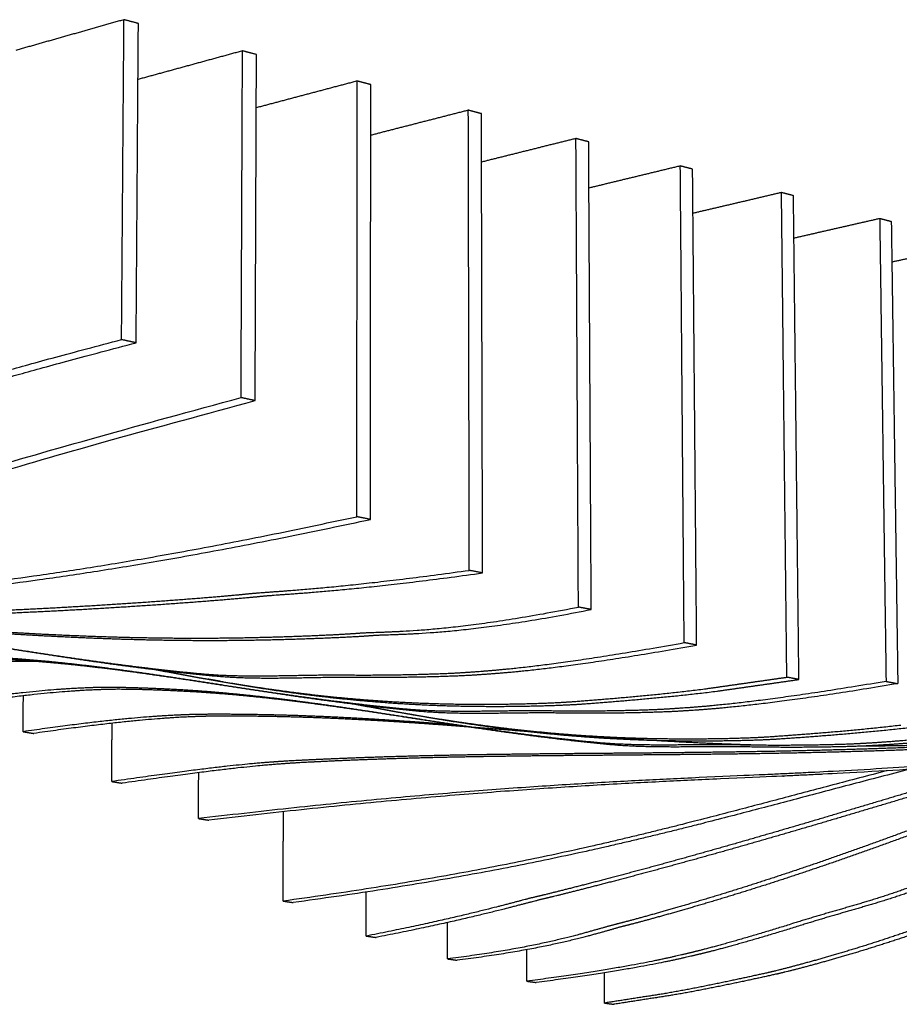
# Model space of a CAD drawing. Header units: centimetres. Extents: x 1837 to 3933, y 103 to 1041.
# Tile 24 of 34: x 3742 to 3771, y 231 to 263. Entities that reach past the tile are written whole.
import ezdxf

# ---------------------------------------------------------------- set-up
doc = ezdxf.new("R2010")
doc.units = ezdxf.units.CM
doc.layers.add('240x240$Visible$Curves$3D', color=7, linetype='Continuous', true_color=0x000000)

msp = doc.modelspace()

# ---------------------------------------------------------------- linework, layer by layer
at = {"layer": '240x240$Visible$Curves$3D'}
for points, weights, degree in [([(3745.643, 262.97), (3744.448, 262.631), (3743.265, 262.295), (3742.095, 261.963)], [418.86098754, 421.141696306, 423.422405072, 425.703113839], 3), ([(3745.564, 252.48), (3745.59, 255.998), (3745.617, 259.494), (3745.643, 262.97)], [415.113423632, 416.362611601, 417.611799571, 418.86098754], 3), ([(3746.116, 262.845), (3745.88, 262.908), (3745.643, 262.97)], [419.694497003, 419.277742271, 418.86098754], 2), ([(3746.042, 252.376), (3746.066, 255.886), (3746.091, 259.376), (3746.116, 262.845)], [415.946933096, 417.196121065, 418.445309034, 419.694497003], 3), ([(3749.528, 261.948), (3748.375, 261.632), (3747.233, 261.319), (3746.103, 261.009)], [425.806899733, 428.00498638, 430.203073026, 432.401159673], 3), ([(3749.481, 250.579), (3749.497, 254.394), (3749.513, 258.183), (3749.528, 261.948)], [421.684579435, 423.058686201, 424.432792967, 425.806899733], 3), ([(3749.986, 261.828), (3749.757, 261.888), (3749.528, 261.948)], [426.640409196, 426.223654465, 425.806899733], 2), ([(3749.943, 250.48), (3749.958, 254.287), (3749.972, 258.07), (3749.986, 261.828)], [422.518088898, 423.892195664, 425.26630243, 426.640409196], 3), ([(3753.289, 260.959), (3752.175, 260.664), (3751.072, 260.371), (3749.98, 260.081)], [432.752811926, 434.873961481, 436.995111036, 439.116260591], 3), ([(3753.276, 246.675), (3753.28, 251.475), (3753.285, 256.237), (3753.289, 260.959)], [427.506222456, 429.255085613, 431.003948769, 432.752811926], 3), ([(3753.732, 260.843), (3753.511, 260.901), (3753.289, 260.959)], [433.586321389, 433.169566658, 432.752811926], 2), ([(3753.724, 246.585), (3753.727, 251.376), (3753.73, 256.129), (3753.732, 260.843)], [428.339731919, 430.088595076, 431.837458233, 433.586321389], 3), ([(3756.931, 260.002), (3755.854, 259.725), (3754.788, 259.451), (3753.731, 259.179)], [439.69872412, 441.748154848, 443.797585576, 445.847016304], 3), ([(3757.36, 259.889), (3757.146, 259.945), (3756.931, 260.002)], [440.532233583, 440.115478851, 439.69872412], 2), ([(3756.964, 244.916), (3756.953, 249.988), (3756.942, 255.016), (3756.931, 260.002)], [434.077378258, 435.951160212, 437.824942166, 439.69872412], 3), ([(3757.399, 244.831), (3757.386, 249.893), (3757.373, 254.913), (3757.36, 259.889)], [434.910887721, 436.784669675, 438.658451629, 440.532233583], 3), ([(3760.459, 259.074), (3759.419, 258.815), (3758.387, 258.557), (3757.364, 258.302)], [446.644636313, 448.627061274, 450.609486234, 452.591911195], 3), ([(3760.876, 258.965), (3760.668, 259.019), (3760.459, 259.074)], [447.478145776, 447.061391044, 446.644636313], 2), ([(3760.54, 243.712), (3760.513, 248.878), (3760.486, 253.998), (3760.459, 259.074)], [440.835912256, 442.772153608, 444.708394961, 446.644636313], 3), ([(3760.961, 243.631), (3760.932, 248.787), (3760.904, 253.898), (3760.876, 258.965)], [441.669421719, 443.605663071, 445.541904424, 447.478145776], 3), ([(3763.88, 258.175), (3762.873, 257.931), (3761.874, 257.689), (3760.884, 257.45)], [453.590548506, 455.51023414, 457.429919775, 459.349605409], 3), ([(3764.283, 258.069), (3764.082, 258.122), (3763.88, 258.175)], [454.424057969, 454.007303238, 453.590548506], 2), ([(3764.007, 242.545), (3763.964, 247.801), (3763.922, 253.011), (3763.88, 258.175)], [447.594446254, 449.593147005, 451.591847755, 453.590548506], 3), ([(3764.416, 242.466), (3764.371, 247.713), (3764.327, 252.914), (3764.283, 258.069)], [448.427955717, 450.426656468, 452.425357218, 454.424057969], 3), ([(3767.197, 257.303), (3766.222, 257.073), (3765.255, 256.846), (3764.296, 256.621)], [460.536460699, 462.397200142, 464.257939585, 466.118679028], 3), ([(3767.589, 257.2), (3767.393, 257.251), (3767.197, 257.303)], [461.369970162, 460.953215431, 460.536460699], 2), ([(3767.372, 241.412), (3767.313, 246.757), (3767.255, 252.053), (3767.197, 257.303)], [454.352980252, 456.414140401, 458.47530055, 460.536460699], 3), ([(3767.768, 241.337), (3767.708, 246.672), (3767.648, 251.96), (3767.589, 257.2)], [455.186489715, 457.247649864, 459.308810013, 461.369970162], 3), ([(3767.604, 255.814), (3768.534, 256.026), (3769.472, 256.241), (3770.416, 256.456)], [472.898471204, 471.0931051, 469.287738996, 467.482372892], 3), ([(3770.416, 256.456), (3770.606, 256.406), (3770.796, 256.357)], [467.482372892, 467.899127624, 468.315882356], 2), ([(3770.416, 256.456), (3770.485, 251.439), (3770.554, 246.379), (3770.624, 241.275)], [467.482372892, 465.483672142, 463.484971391, 461.48627064], 3), ([(3770.796, 256.357), (3770.866, 251.348), (3770.937, 246.296), (3771.009, 241.201)], [468.315882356, 466.317181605, 464.318480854, 462.319780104], 3), ([(3770.815, 255.029), (3771.717, 255.229), (3772.625, 255.431), (3773.541, 255.635)], [479.68776092, 477.934602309, 476.181443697, 474.428285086], 3), ([(3738.421, 250.43), (3739.203, 250.696), (3740.787, 251.234), (3745.564, 252.48)], [428.858376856, 427.325514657, 424.253918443, 415.113423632], 3), ([(3746.042, 252.376), (3745.803, 252.428), (3745.564, 252.48)], [415.946933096, 415.530178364, 415.113423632], 2), ([(3738.897, 250.333), (3739.679, 250.598), (3741.264, 251.135), (3746.042, 252.376)], [429.69188632, 428.15902412, 425.087427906, 415.946933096], 3), ([(3712.326, 239.65), (3726.347, 242.379), (3727.824, 244.78), (3749.481, 250.579)], [503.909139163, 468.73645522, 466.263016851, 421.684579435], 3), ([(3749.943, 250.48), (3749.712, 250.53), (3749.481, 250.579)], [422.518088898, 422.101334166, 421.684579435], 2), ([(3712.774, 239.585), (3726.804, 242.304), (3728.281, 244.701), (3749.943, 250.48)], [504.742648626, 469.569964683, 467.096526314, 422.518088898], 3), ([(3726.205, 243.122), (3735.972, 244.197), (3739.782, 243.77), (3753.276, 246.675)], [485.911156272, 462.996150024, 454.285430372, 427.506222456], 3), ([(3753.724, 246.585), (3753.5, 246.63), (3753.276, 246.675)], [428.339731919, 427.922977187, 427.506222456], 2), ([(3725.65, 242.937), (3736.166, 244.151), (3739.784, 243.595), (3753.724, 246.585)], [489.206946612, 464.417865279, 456.057188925, 428.339731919], 3), ([(3749.678, 244.145), (3750.612, 244.241), (3752.417, 244.283), (3756.964, 244.916)], [448.392010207, 446.504386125, 442.843020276, 434.077378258], 3), ([(3750.112, 244.064), (3751.046, 244.159), (3752.852, 244.2), (3757.399, 244.831)], [449.225519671, 447.337895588, 443.676529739, 434.910887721], 3), ([(3757.399, 244.831), (3757.182, 244.873), (3756.964, 244.916)], [434.910887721, 434.49413299, 434.077378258], 2), ([(3753.325, 242.857), (3754.26, 242.929), (3756.035, 242.823), (3760.54, 243.712)], [454.943798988, 453.049827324, 449.404158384, 440.835912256], 3), ([(3753.746, 242.78), (3754.681, 242.85), (3756.457, 242.744), (3760.961, 243.631)], [455.777308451, 453.883336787, 450.237667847, 441.669421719], 3), ([(3760.961, 243.631), (3760.75, 243.671), (3760.54, 243.712)], [441.669421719, 441.252666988, 440.835912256], 2), ([(3756.878, 241.574), (3757.815, 241.641), (3759.556, 241.747), (3764.007, 242.545)], [461.462308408, 459.567571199, 456.08158906, 447.594446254], 3), ([(3757.287, 241.5), (3758.224, 241.566), (3759.965, 241.672), (3764.416, 242.466)], [462.295817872, 460.401080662, 456.915098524, 448.427955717], 3), ([(3764.416, 242.466), (3764.212, 242.506), (3764.007, 242.545)], [448.427955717, 448.011200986, 447.594446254], 2), ([(3752.9, 241.487), (3754.502, 241.471), (3756.155, 241.522), (3756.878, 241.574)], [469.761856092, 466.363725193, 462.93428421, 461.462308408], 3), ([(3753.309, 241.415), (3754.911, 241.398), (3756.564, 241.448), (3757.287, 241.5)], [470.595365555, 467.197234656, 463.767793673, 462.295817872], 3), ([(3748.804, 241.276), (3748.606, 241.31), (3748.407, 241.345)], [495.08668614, 494.669931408, 494.253176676], 2), ([(3770.624, 241.275), (3766.185, 240.524), (3764.446, 240.429), (3763.51, 240.369)], [461.48627064, 469.973413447, 473.459395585, 475.354132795], 3), ([(3771.009, 241.201), (3766.57, 240.452), (3764.832, 240.359), (3763.896, 240.299)], [462.319780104, 470.80692291, 474.292905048, 476.187642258], 3), ([(3764.677, 241.028), (3765.569, 241.155), (3766.467, 241.283), (3767.372, 241.412)], [459.485816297, 457.774870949, 456.0639256, 454.352980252], 3), ([(3765.074, 240.954), (3765.965, 241.081), (3766.863, 241.208), (3767.768, 241.337)], [460.319325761, 458.608380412, 456.897435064, 455.186489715], 3), ([(3767.768, 241.337), (3767.57, 241.375), (3767.372, 241.412)], [455.186489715, 454.769734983, 454.352980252], 2), ([(3770.624, 241.275), (3770.817, 241.238), (3771.009, 241.201)], [461.48627064, 461.903025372, 462.319780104], 2), ([(3744.715, 241.072), (3743.974, 241.048), (3742.626, 241.005), (3739.352, 240.507)], [547.808021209, 549.714001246, 553.220286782, 561.724975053], 3), ([(3745.078, 241.01), (3744.338, 240.986), (3742.989, 240.944), (3739.714, 240.447)], [548.641530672, 550.547510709, 554.053796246, 562.558484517], 3), ([(3760.342, 240.612), (3761.279, 240.684), (3762.994, 240.816), (3764.677, 241.028)], [468.070987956, 466.181444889, 462.76283053, 459.485816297], 3), ([(3760.739, 240.54), (3761.676, 240.612), (3763.391, 240.743), (3765.074, 240.954)], [468.904497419, 467.014954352, 463.596339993, 460.319325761], 3), ([(3742.334, 239.625), (3742.338, 240.018), (3742.342, 240.411), (3742.346, 240.803)], [568.483509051, 568.671908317, 568.860307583, 569.04870685], 3), ([(3747.774, 240.184), (3747.033, 240.157), (3745.653, 240.107), (3742.334, 239.625)], [554.401469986, 556.302333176, 559.879323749, 568.483509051], 3), ([(3755.218, 240.159), (3755.031, 240.191), (3754.843, 240.224)], [508.978510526, 508.561755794, 508.145001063], 2), ([(3763.51, 240.369), (3762.788, 240.322), (3761.135, 240.281), (3759.533, 240.306)], [475.354132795, 476.826108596, 480.255549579, 483.653680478], 3), ([(3763.896, 240.299), (3763.174, 240.253), (3761.521, 240.212), (3759.919, 240.237)], [476.187642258, 477.659618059, 481.089059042, 484.487189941], 3), ([(3748.129, 240.124), (3747.388, 240.097), (3746.007, 240.048), (3742.688, 239.568)], [555.234979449, 557.135842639, 560.712833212, 569.317018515], 3), ([(3745.24, 237.992), (3745.245, 238.629), (3745.25, 239.266), (3745.255, 239.902)], [574.867286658, 575.176199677, 575.485112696, 575.794025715], 3), ([(3785.832, 240.133), (3768.654, 237.325), (3767.132, 238.932), (3748.422, 236.725)], [497.798853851, 532.802735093, 536.935042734, 582.271951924], 3), ([(3776.855, 240.079), (3772.434, 239.37), (3770.7, 239.287), (3769.766, 239.233)], [475.378095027, 483.865237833, 487.351219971, 489.245957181], 3), ([(3777.217, 240.009), (3772.797, 239.303), (3771.064, 239.22), (3770.13, 239.166)], [476.21160449, 484.698747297, 488.184729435, 490.079466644], 3), ([(3742.334, 239.625), (3742.511, 239.597), (3742.688, 239.568)], [568.483509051, 568.900263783, 569.317018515], 2), ([(3782.639, 239.748), (3768.09, 237.549), (3765.684, 238.86), (3748.085, 236.777)], [502.475286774, 532.548754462, 538.596236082, 581.438442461], 3), ([(3771.109, 239.834), (3769.43, 239.636), (3767.719, 239.517), (3766.783, 239.451)], [473.377640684, 476.654654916, 480.073269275, 481.962812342], 3), ([(3771.482, 239.764), (3769.804, 239.568), (3768.093, 239.449), (3767.158, 239.384)], [474.211150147, 477.488164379, 480.906778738, 482.796321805], 3), ([(3769.766, 239.233), (3769.046, 239.191), (3767.396, 239.159), (3765.795, 239.19)], [489.245957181, 490.717932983, 494.147373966, 497.545504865], 3), ([(3773.022, 239.224), (3772.409, 239.191), (3771.082, 239.155), (3769.697, 239.147)], [497.45278161, 498.709868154, 501.465246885, 504.386112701], 3), ([(3770.13, 239.166), (3769.41, 239.125), (3767.76, 239.093), (3766.16, 239.125)], [490.079466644, 491.551442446, 494.980883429, 498.379014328], 3), ([(3750.69, 238.642), (3750.063, 238.599), (3748.817, 238.514), (3745.24, 237.992)], [560.856683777, 562.449749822, 565.641984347, 574.867286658], 3), ([(3751.036, 238.585), (3750.409, 238.543), (3749.162, 238.458), (3745.586, 237.937)], [561.69019324, 563.283259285, 566.47549381, 575.700796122], 3), ([(3748.085, 236.777), (3748.087, 237.279), (3748.09, 237.781), (3748.093, 238.282)], [581.438442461, 581.684291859, 581.930141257, 582.175990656], 3), ([(3770.656, 238.345), (3763.794, 236.566), (3759.802, 235.293), (3750.861, 234.072)], [540.513847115, 555.717928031, 564.854474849, 587.260085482], 3), ([(3771.391, 238.391), (3764.276, 236.561), (3760.309, 235.265), (3751.191, 234.024)], [540.472823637, 556.208579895, 565.261698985, 588.093594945], 3), ([(3745.24, 237.992), (3745.413, 237.965), (3745.586, 237.937)], [574.867286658, 575.28404139, 575.700796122], 2), ([(3750.861, 234.072), (3750.864, 235.05), (3750.867, 236.027), (3750.87, 237.002)], [587.260085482, 587.743021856, 588.22595823, 588.708894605], 3), ([(3748.085, 236.777), (3748.254, 236.751), (3748.422, 236.725)], [581.438442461, 581.855197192, 582.271951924], 2), ([(3753.584, 232.926), (3753.584, 233.407), (3753.584, 233.888), (3753.585, 234.369)], [593.831241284, 594.071194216, 594.311147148, 594.55110008], 3), ([(3750.861, 234.072), (3751.026, 234.048), (3751.191, 234.024)], [587.260085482, 587.676840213, 588.093594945], 2), ([(3759.134, 234.207), (3758.387, 234.032), (3756.974, 233.592), (3753.584, 232.926)], [579.99377659, 581.816476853, 585.245594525, 593.831241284], 3), ([(3759.456, 234.158), (3758.71, 233.984), (3757.296, 233.545), (3753.907, 232.88)], [580.827286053, 582.649986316, 586.079103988, 594.664750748], 3), ([(3756.246, 232.177), (3756.246, 232.574), (3756.245, 232.971), (3756.245, 233.368)], [600.589775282, 600.789911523, 600.990047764, 601.190184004], 3), ([(3761.735, 233.302), (3760.99, 233.119), (3759.604, 232.592), (3756.246, 232.177)], [586.845759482, 588.661034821, 591.975402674, 600.589775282], 3), ([(3762.05, 233.255), (3761.305, 233.072), (3759.919, 232.547), (3756.562, 232.133)], [587.679268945, 589.494544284, 592.808912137, 601.423284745], 3), ([(3767.555, 233.332), (3766.207, 232.905), (3764.851, 232.529), (3764.269, 232.39)], [585.89738907, 589.054714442, 592.292306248, 593.704401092], 3), ([(3767.862, 233.285), (3766.515, 232.859), (3765.159, 232.484), (3764.577, 232.346)], [586.730898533, 589.888223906, 593.125815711, 594.537910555], 3), ([(3753.584, 232.926), (3753.745, 232.903), (3753.907, 232.88)], [593.831241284, 594.247996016, 594.664750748], 2), ([(3758.85, 231.445), (3758.848, 231.79), (3758.847, 232.134), (3758.846, 232.478)], [607.34830928, 607.52377371, 607.699238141, 607.874702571], 3), ([(3756.246, 232.177), (3756.404, 232.155), (3756.562, 232.133)], [600.589775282, 601.006530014, 601.423284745], 2), ([(3764.269, 232.39), (3763.524, 232.213), (3762.167, 231.877), (3758.85, 231.445)], [593.704401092, 595.522059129, 598.852029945, 607.34830928], 3), ([(3764.577, 232.346), (3763.832, 232.169), (3762.475, 231.833), (3759.158, 231.402)], [594.537910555, 596.355568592, 599.685539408, 608.181818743], 3), ([(3761.396, 230.729), (3761.394, 231.06), (3761.392, 231.39), (3761.39, 231.721)], [614.106843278, 614.277017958, 614.447192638, 614.617367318], 3), ([(3766.734, 231.721), (3765.99, 231.556), (3764.656, 231.26), (3763.378, 231.038)], [600.697107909, 602.517277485, 605.810379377, 609.029747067], 3), ([(3767.035, 231.678), (3766.291, 231.513), (3764.957, 231.217), (3763.679, 230.996)], [601.530617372, 603.350786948, 606.64388884, 609.86325653], 3), ([(3758.85, 231.445), (3759.004, 231.423), (3759.158, 231.402)], [607.34830928, 607.765064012, 608.181818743], 2), ([(3763.378, 231.038), (3762.713, 230.935), (3762.053, 230.831), (3761.396, 230.729)], [609.029747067, 610.72211247, 612.414477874, 614.106843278], 3), ([(3763.679, 230.996), (3763.015, 230.893), (3762.354, 230.79), (3761.697, 230.688)], [609.86325653, 611.555621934, 613.247987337, 614.940352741], 3), ([(3761.396, 230.729), (3761.547, 230.708), (3761.697, 230.688)], [614.106843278, 614.52359801, 614.940352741], 2)]:
    msp.add_rational_spline(points, weights, degree=degree, dxfattribs=at)
for points, weights, knots in [([(3725.477, 242.784), (3726.083, 242.843), (3727.384, 242.939), (3728.688, 243.015), (3730.038, 243.095), (3731.405, 243.154), (3732.79, 243.205), (3734.206, 243.257), (3735.64, 243.299), (3737.096, 243.344), (3738.572, 243.391), (3740.07, 243.441), (3741.591, 243.506), (3743.121, 243.572), (3744.675, 243.654), (3746.253, 243.76), (3747.821, 243.864), (3749.428, 243.994), (3750.112, 244.064)], [506.122895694, 504.565255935, 501.236489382, 497.934991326, 494.562089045, 491.183530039, 487.803066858, 484.395210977, 480.984873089, 477.57527731, 474.16658438, 470.758513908, 467.354003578, 463.977740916, 460.604558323, 457.237528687, 453.940512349, 450.619572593, 449.225519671], [-146.230755, -146.230755, -146.230755, -146.230755, -139.40148, -139.40148, -139.40148, -132.44724, -132.44724, -132.44724, -125.437103, -125.437103, -125.437103, -118.428831, -118.428831, -118.428831, -111.478622, -111.478622, -111.478622, -104.653033, -104.653033, -104.653033, -104.653033]), ([(3725.528, 242.897), (3726.212, 242.954), (3727.235, 243.026), (3728.26, 243.087), (3729.61, 243.167), (3730.976, 243.227), (3732.36, 243.278), (3733.775, 243.331), (3735.21, 243.373), (3736.665, 243.42), (3738.14, 243.467), (3739.637, 243.517), (3741.158, 243.584), (3742.688, 243.65), (3744.241, 243.733), (3745.819, 243.839), (3747.387, 243.944), (3748.994, 244.074), (3749.678, 244.145)], [504.059456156, 502.304100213, 499.694381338, 497.101481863, 493.728579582, 490.350020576, 486.969557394, 483.561701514, 480.151363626, 476.741767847, 473.333074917, 469.925004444, 466.520494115, 463.144231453, 459.77104886, 456.404019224, 453.107002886, 449.78606313, 448.392010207], [-144.764992, -144.764992, -144.764992, -144.764992, -139.40148, -139.40148, -139.40148, -132.44724, -132.44724, -132.44724, -125.437103, -125.437103, -125.437103, -118.428831, -118.428831, -118.428831, -111.478622, -111.478622, -111.478622, -104.653033, -104.653033, -104.653033, -104.653033]), ([(3732.342, 243.179), (3732.919, 243.205), (3734.259, 243.185), (3735.589, 243.102), (3736.963, 243.015), (3738.343, 242.86), (3739.74, 242.666), (3741.165, 242.469), (3742.605, 242.233), (3744.069, 242.016), (3745.547, 241.798), (3747.055, 241.599), (3748.589, 241.457), (3750.134, 241.314), (3751.703, 241.431), (3753.309, 241.415)], [520.857881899, 519.367474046, 515.901350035, 512.476070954, 508.983680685, 505.494359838, 501.991295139, 498.468674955, 494.943626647, 491.42027112, 487.913150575, 484.398271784, 480.897716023, 477.422702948, 474.051008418, 470.595365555], [-233.610324, -233.610324, -233.610324, -233.610324, -226.583115, -226.583115, -226.583115, -219.462558, -219.462558, -219.462558, -212.294814, -212.294814, -212.294814, -205.154003, -205.154003, -205.154003, -198.080564, -198.080564, -198.080564, -198.080564]), ([(3733.741, 243.238), (3734.197, 243.224), (3734.692, 243.202), (3735.185, 243.171), (3736.559, 243.085), (3737.937, 242.93), (3739.334, 242.737), (3740.759, 242.539), (3742.198, 242.303), (3743.662, 242.087), (3745.14, 241.869), (3746.647, 241.67), (3748.18, 241.528), (3749.725, 241.385), (3751.294, 241.504), (3752.9, 241.487)], [515.352081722, 514.177688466, 512.907340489, 511.64256149, 508.150171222, 504.660850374, 501.157785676, 497.635165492, 494.110117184, 490.586761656, 487.079641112, 483.564762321, 480.06420656, 476.589193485, 473.217498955, 469.761856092], [-229.177901, -229.177901, -229.177901, -229.177901, -226.583115, -226.583115, -226.583115, -219.462558, -219.462558, -219.462558, -212.294814, -212.294814, -212.294814, -205.154003, -205.154003, -205.154003, -198.080564, -198.080564, -198.080564, -198.080564]), ([(3735.061, 243.281), (3735.479, 243.26), (3735.898, 243.237), (3736.318, 243.211), (3737.738, 243.126), (3739.176, 243.018), (3740.635, 242.92), (3742.115, 242.821), (3743.614, 242.733), (3745.143, 242.679), (3746.681, 242.624), (3748.245, 242.605), (3749.837, 242.63), (3751.419, 242.656), (3753.045, 242.726), (3753.746, 242.78)], [498.127036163, 497.090997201, 496.054414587, 495.017162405, 491.546125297, 488.072089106, 484.599796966, 481.130470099, 477.670110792, 474.207755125, 470.774039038, 467.348022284, 463.929410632, 460.581196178, 457.20838309, 455.777308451], [-222.408054, -222.408054, -222.408054, -222.408054, -220.291514, -220.291514, -220.291514, -213.205825, -213.205825, -213.205825, -206.131225, -206.131225, -206.131225, -199.111027, -199.111027, -199.111027, -192.21058, -192.21058, -192.21058, -192.21058]), ([(3735.638, 243.299), (3735.725, 243.294), (3735.813, 243.289), (3735.901, 243.284), (3737.32, 243.198), (3738.757, 243.091), (3740.216, 242.993), (3741.695, 242.894), (3743.194, 242.807), (3744.722, 242.753), (3746.26, 242.699), (3747.824, 242.68), (3749.416, 242.706), (3750.998, 242.733), (3752.623, 242.804), (3753.325, 242.857)], [494.831107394, 494.615317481, 494.399499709, 494.183652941, 490.712615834, 487.238579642, 483.766287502, 480.296960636, 476.836601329, 473.374245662, 469.940529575, 466.514512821, 463.095901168, 459.747686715, 456.374873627, 454.943798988], [-220.731955, -220.731955, -220.731955, -220.731955, -220.291514, -220.291514, -220.291514, -213.205825, -213.205825, -213.205825, -206.131225, -206.131225, -206.131225, -199.111027, -199.111027, -199.111027, -192.21058, -192.21058, -192.21058, -192.21058]), ([(3797.385, 242.875), (3795.683, 242.568), (3794.068, 242.221), (3792.42, 241.771), (3790.797, 241.327), (3789.179, 240.793), (3787.618, 240.199), (3786.05, 239.602), (3784.521, 238.936), (3783.013, 238.236), (3781.507, 237.538), (3780.027, 236.807), (3778.556, 236.11), (3777.114, 235.425), (3775.669, 234.767), (3774.24, 234.179), (3772.838, 233.602), (3771.451, 233.093), (3770.06, 232.652), (3768.702, 232.222), (3767.33, 231.854), (3766.734, 231.721)], [535.833242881, 539.184209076, 542.382985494, 545.648872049, 548.901361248, 552.149167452, 555.283724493, 558.470045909, 561.577194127, 564.659260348, 567.769204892, 570.841511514, 573.93789747, 577.009601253, 580.129879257, 583.279359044, 586.401555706, 589.551655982, 592.778014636, 595.962838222, 599.244962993, 600.697107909], [61.885464, 61.885464, 61.885464, 61.885464, 69.109646, 69.109646, 69.109646, 76.219475, 76.219475, 76.219475, 83.395207, 83.395207, 83.395207, 90.64491, 90.64491, 90.64491, 97.85576, 97.85576, 97.85576, 104.969073, 104.969073, 104.969073, 112.044083, 112.044083, 112.044083, 112.044083]), ([(3797.674, 242.809), (3795.974, 242.503), (3794.359, 242.157), (3792.712, 241.707), (3791.09, 241.265), (3789.472, 240.732), (3787.912, 240.139), (3786.345, 239.543), (3784.817, 238.879), (3783.309, 238.18), (3781.803, 237.483), (3780.324, 236.754), (3778.854, 236.058), (3777.412, 235.375), (3775.968, 234.718), (3774.539, 234.131), (3773.137, 233.555), (3771.751, 233.047), (3770.36, 232.607), (3769.002, 232.177), (3767.631, 231.81), (3767.035, 231.678)], [536.666752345, 540.017718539, 543.216494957, 546.482381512, 549.734870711, 552.982676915, 556.117233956, 559.303555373, 562.41070359, 565.492769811, 568.602714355, 571.675020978, 574.771406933, 577.843110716, 580.96338872, 584.112868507, 587.235065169, 590.385165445, 593.611524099, 596.796347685, 600.078472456, 601.530617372], [61.885464, 61.885464, 61.885464, 61.885464, 69.109646, 69.109646, 69.109646, 76.219475, 76.219475, 76.219475, 83.395207, 83.395207, 83.395207, 90.64491, 90.64491, 90.64491, 97.85576, 97.85576, 97.85576, 104.969073, 104.969073, 104.969073, 112.044083, 112.044083, 112.044083, 112.044083]), ([(3759.533, 240.306), (3757.926, 240.33), (3756.356, 240.223), (3754.808, 240.37), (3753.27, 240.516), (3751.758, 240.717), (3750.275, 240.938), (3748.806, 241.156), (3747.36, 241.393), (3745.929, 241.593), (3744.525, 241.789), (3743.139, 241.948), (3741.757, 242.039), (3740.42, 242.128), (3739.073, 242.154), (3738.493, 242.131)], [483.653680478, 487.109323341, 490.481017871, 493.956030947, 497.456586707, 500.971465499, 504.478586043, 508.001941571, 511.526989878, 515.049610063, 518.552674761, 522.041995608, 525.534385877, 528.959664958, 532.425788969, 533.916196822], [-90.790254, -90.790254, -90.790254, -90.790254, -83.716814, -83.716814, -83.716814, -76.576004, -76.576004, -76.576004, -69.408259, -69.408259, -69.408259, -62.287703, -62.287703, -62.287703, -55.260494, -55.260494, -55.260494, -55.260494]), ([(3742.735, 241.93), (3742.223, 241.932), (3741.712, 241.921), (3741.206, 241.898), (3739.883, 241.836), (3738.618, 241.685), (3737.319, 241.474)], [540.033782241, 541.356057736, 542.673505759, 543.979094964, 547.423327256, 550.708993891, 554.097529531], [-71.815837, -71.815837, -71.815837, -71.815837, -69.109646, -69.109646, -69.109646, -61.885464, -61.885464, -61.885464, -61.885464]), ([(3759.919, 240.237), (3758.312, 240.262), (3756.742, 240.155), (3755.193, 240.303), (3753.656, 240.449), (3752.144, 240.65), (3750.661, 240.871), (3749.191, 241.089), (3747.745, 241.327), (3746.313, 241.527), (3744.909, 241.723), (3743.522, 241.882), (3742.141, 241.973), (3740.803, 242.062), (3739.456, 242.088), (3738.875, 242.066)], [484.487189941, 487.942832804, 491.314527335, 494.78954041, 498.290096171, 501.804974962, 505.312095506, 508.835451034, 512.360499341, 515.883119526, 519.386184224, 522.875505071, 526.36789534, 529.793174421, 533.259298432, 534.749706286], [-90.790254, -90.790254, -90.790254, -90.790254, -83.716814, -83.716814, -83.716814, -76.576004, -76.576004, -76.576004, -69.408259, -69.408259, -69.408259, -62.287703, -62.287703, -62.287703, -55.260494, -55.260494, -55.260494, -55.260494]), ([(3746.392, 241.719), (3746.599, 241.678), (3746.807, 241.638), (3747.015, 241.599), (3747.476, 241.511), (3747.94, 241.426), (3748.407, 241.345)], [499.076900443, 498.575382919, 498.073879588, 497.572396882, 496.468088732, 495.361072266, 494.253176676], [-295.7527, -295.7527, -295.7527, -295.7527, -294.733083, -294.733083, -294.733083, -292.481887, -292.481887, -292.481887, -292.481887]), ([(3746.502, 241.706), (3746.804, 241.646), (3747.107, 241.588), (3747.411, 241.53), (3747.872, 241.442), (3748.336, 241.357), (3748.804, 241.276)], [500.602504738, 499.870274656, 499.138068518, 498.405906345, 497.301598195, 496.194581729, 495.08668614], [-296.221718, -296.221718, -296.221718, -296.221718, -294.733083, -294.733083, -294.733083, -292.481887, -292.481887, -292.481887, -292.481887]), ([(3748.407, 241.345), (3749.444, 241.164), (3750.498, 241.002), (3751.561, 240.873), (3753.113, 240.686), (3754.686, 240.57), (3756.303, 240.537), (3757.923, 240.504), (3759.599, 240.555), (3760.342, 240.612)], [494.253176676, 491.812349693, 489.367255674, 486.937454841, 483.435365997, 479.965884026, 476.485384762, 473.049692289, 469.578479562, 468.070987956], [-292.481887, -292.481887, -292.481887, -292.481887, -287.522233, -287.522233, -287.522233, -280.40892, -280.40892, -280.40892, -273.33391, -273.33391, -273.33391, -273.33391]), ([(3748.804, 241.276), (3749.841, 241.095), (3750.894, 240.933), (3751.958, 240.804), (3753.51, 240.616), (3755.083, 240.5), (3756.701, 240.467), (3758.32, 240.434), (3759.997, 240.483), (3760.739, 240.54)], [495.08668614, 492.645859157, 490.200765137, 487.770964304, 484.26887546, 480.799393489, 477.318894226, 473.883201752, 470.411989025, 468.904497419], [-292.481887, -292.481887, -292.481887, -292.481887, -287.522233, -287.522233, -287.522233, -280.40892, -280.40892, -280.40892, -273.33391, -273.33391, -273.33391, -273.33391]), ([(3765.795, 239.19), (3764.19, 239.221), (3762.621, 239.125), (3761.072, 239.275), (3759.534, 239.425), (3758.02, 239.628), (3756.534, 239.85), (3755.062, 240.07), (3753.612, 240.308), (3752.177, 240.51), (3750.768, 240.708), (3749.378, 240.87), (3747.991, 240.966), (3746.649, 241.058), (3745.297, 241.09), (3744.715, 241.072)], [497.545504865, 501.001147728, 504.372842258, 507.847855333, 511.348411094, 514.863289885, 518.370410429, 521.893765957, 525.418814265, 528.941434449, 532.444499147, 535.933819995, 539.426210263, 542.851489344, 546.317613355, 547.808021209], [-90.790254, -90.790254, -90.790254, -90.790254, -83.716814, -83.716814, -83.716814, -76.576004, -76.576004, -76.576004, -69.408259, -69.408259, -69.408259, -62.287703, -62.287703, -62.287703, -55.260494, -55.260494, -55.260494, -55.260494]), ([(3766.16, 239.125), (3764.555, 239.157), (3762.986, 239.061), (3761.437, 239.211), (3759.899, 239.361), (3758.385, 239.565), (3756.899, 239.786), (3755.427, 240.006), (3753.977, 240.245), (3752.541, 240.447), (3751.133, 240.645), (3749.742, 240.807), (3748.355, 240.903), (3747.013, 240.996), (3745.66, 241.028), (3745.078, 241.01)], [498.379014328, 501.834657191, 505.206351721, 508.681364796, 512.181920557, 515.696799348, 519.203919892, 522.72727542, 526.252323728, 529.774943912, 533.278008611, 536.767329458, 540.259719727, 543.684998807, 547.151122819, 548.641530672], [-90.790254, -90.790254, -90.790254, -90.790254, -83.716814, -83.716814, -83.716814, -76.576004, -76.576004, -76.576004, -69.408259, -69.408259, -69.408259, -62.287703, -62.287703, -62.287703, -55.260494, -55.260494, -55.260494, -55.260494]), ([(3754.843, 240.224), (3754.375, 240.305), (3753.909, 240.391), (3753.447, 240.478), (3753.285, 240.509), (3753.124, 240.54), (3752.962, 240.571)], [508.145001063, 509.252896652, 510.359913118, 511.464221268, 511.852902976, 512.241597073, 512.630300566], [-92.896105, -92.896105, -92.896105, -92.896105, -90.64491, -90.64491, -90.64491, -89.85464, -89.85464, -89.85464, -89.85464]), ([(3755.218, 240.159), (3754.75, 240.24), (3754.284, 240.325), (3753.822, 240.413), (3753.569, 240.461), (3753.316, 240.51), (3753.065, 240.559)], [508.978510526, 510.086406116, 511.193422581, 512.297730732, 512.905311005, 513.512921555, 514.120550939], [-92.896105, -92.896105, -92.896105, -92.896105, -90.64491, -90.64491, -90.64491, -89.409575, -89.409575, -89.409575, -89.409575]), ([(3756.49, 239.848), (3756.052, 239.881), (3755.617, 239.914), (3755.183, 239.944), (3753.775, 240.043), (3752.385, 240.122), (3751.007, 240.162), (3749.675, 240.201), (3748.34, 240.204), (3747.774, 240.184)], [532.692662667, 533.748338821, 534.803871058, 535.859126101, 539.310377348, 542.754215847, 546.195279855, 549.560424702, 552.95858877, 554.401469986], [-72.502927, -72.502927, -72.502927, -72.502927, -70.348756, -70.348756, -70.348756, -63.306388, -63.306388, -63.306388, -56.388095, -56.388095, -56.388095, -56.388095]), ([(3766.783, 239.451), (3766.042, 239.399), (3764.368, 239.359), (3762.749, 239.399), (3761.132, 239.438), (3759.558, 239.559), (3758.004, 239.749), (3756.939, 239.88), (3755.883, 240.043), (3754.843, 240.224)], [481.962812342, 483.470303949, 486.941516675, 490.377209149, 493.857708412, 497.327190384, 500.829279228, 503.259080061, 505.70417408, 508.145001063], [-112.044083, -112.044083, -112.044083, -112.044083, -104.969073, -104.969073, -104.969073, -97.85576, -97.85576, -97.85576, -92.896105, -92.896105, -92.896105, -92.896105]), ([(3766.549, 239.18), (3765.836, 239.199), (3765.128, 239.225), (3764.425, 239.259), (3762.89, 239.331), (3761.383, 239.435), (3759.894, 239.548), (3758.423, 239.66), (3756.972, 239.782), (3755.538, 239.883), (3754.13, 239.982), (3752.74, 240.061), (3751.361, 240.101), (3750.03, 240.14), (3748.695, 240.144), (3748.129, 240.124)], [511.174672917, 512.742598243, 514.312107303, 515.883228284, 519.345583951, 522.805943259, 526.275270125, 529.747562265, 533.221598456, 536.692635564, 540.143886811, 543.58772531, 547.028789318, 550.393934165, 553.792098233, 555.234979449], [-87.721186, -87.721186, -87.721186, -87.721186, -84.509045, -84.509045, -84.509045, -77.434445, -77.434445, -77.434445, -70.348756, -70.348756, -70.348756, -63.306388, -63.306388, -63.306388, -56.388095, -56.388095, -56.388095, -56.388095]), ([(3767.158, 239.384), (3766.417, 239.332), (3764.743, 239.292), (3763.124, 239.332), (3761.507, 239.373), (3759.933, 239.493), (3758.379, 239.684), (3757.314, 239.814), (3756.258, 239.977), (3755.218, 240.159)], [482.796321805, 484.303813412, 487.775026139, 491.210718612, 494.691217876, 498.160699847, 501.662788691, 504.092589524, 506.537683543, 508.978510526], [-112.044083, -112.044083, -112.044083, -112.044083, -104.969073, -104.969073, -104.969073, -97.85576, -97.85576, -97.85576, -92.896105, -92.896105, -92.896105, -92.896105]), ([(3784.543, 239.925), (3783.278, 239.438), (3782.033, 238.921), (3780.801, 238.386), (3779.297, 237.735), (3777.817, 237.06), (3776.348, 236.412), (3774.902, 235.773), (3773.465, 235.159), (3772.038, 234.6), (3770.637, 234.052), (3769.247, 233.724), (3767.862, 233.285)], [550.820339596, 553.395709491, 555.936948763, 558.46713624, 561.585534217, 564.67706373, 567.785806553, 570.880224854, 574.000023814, 577.152939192, 580.28284853, 583.52013673, 586.730898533], [63.598572, 63.598572, 63.598572, 63.598572, 69.408259, 69.408259, 69.408259, 76.576004, 76.576004, 76.576004, 83.716814, 83.716814, 83.716814, 90.790254, 90.790254, 90.790254, 90.790254]), ([(3783.78, 239.806), (3782.673, 239.371), (3781.58, 238.914), (3780.497, 238.443), (3778.993, 237.79), (3777.512, 237.114), (3776.043, 236.465), (3774.597, 235.825), (3773.159, 235.21), (3771.732, 234.65), (3770.33, 234.1), (3768.94, 233.771), (3767.555, 233.332)], [550.920388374, 553.1771218, 555.409643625, 557.633626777, 560.752024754, 563.843554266, 566.95229709, 570.04671539, 573.166514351, 576.319429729, 579.449339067, 582.686627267, 585.89738907], [64.301663, 64.301663, 64.301663, 64.301663, 69.408259, 69.408259, 69.408259, 76.576004, 76.576004, 76.576004, 83.716814, 83.716814, 83.716814, 90.790254, 90.790254, 90.790254, 90.790254]), ([(3775.496, 239.315), (3774.816, 239.266), (3773.216, 239.182), (3771.652, 239.118), (3770.075, 239.054), (3768.52, 239.011), (3766.986, 238.982), (3765.459, 238.952), (3763.953, 238.936), (3762.466, 238.923), (3760.998, 238.91), (3759.548, 238.9), (3758.116, 238.881), (3756.713, 238.862), (3755.327, 238.835), (3753.956, 238.789), (3752.631, 238.746), (3751.307, 238.684), (3750.69, 238.642)], [503.959307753, 505.353360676, 508.674300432, 511.97131677, 515.338346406, 518.711528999, 522.087791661, 525.49230199, 528.900372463, 532.309065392, 535.718661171, 539.12899906, 542.53685494, 545.917318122, 549.295877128, 552.668779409, 555.970277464, 559.299044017, 560.856683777], [-6.168906, -6.168906, -6.168906, -6.168906, 0.656683, 0.656683, 0.656683, 7.606891, 7.606891, 7.606891, 14.615164, 14.615164, 14.615164, 21.6253, 21.6253, 21.6253, 28.579541, 28.579541, 28.579541, 35.408816, 35.408816, 35.408816, 35.408816]), ([(3775.84, 239.251), (3775.16, 239.202), (3773.56, 239.118), (3771.997, 239.055), (3770.42, 238.992), (3768.866, 238.949), (3767.332, 238.92), (3765.805, 238.891), (3764.299, 238.875), (3762.812, 238.863), (3761.344, 238.85), (3759.894, 238.841), (3758.462, 238.822), (3757.06, 238.804), (3755.673, 238.777), (3754.302, 238.732), (3752.977, 238.688), (3751.653, 238.627), (3751.036, 238.585)], [504.792817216, 506.186870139, 509.507809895, 512.804826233, 516.171855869, 519.545038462, 522.921301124, 526.325811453, 529.733881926, 533.142574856, 536.552170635, 539.962508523, 543.370364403, 546.750827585, 550.129386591, 553.502288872, 556.803786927, 560.132553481, 561.69019324], [-6.168906, -6.168906, -6.168906, -6.168906, 0.656683, 0.656683, 0.656683, 7.606891, 7.606891, 7.606891, 14.615164, 14.615164, 14.615164, 21.6253, 21.6253, 21.6253, 28.579541, 28.579541, 28.579541, 35.408816, 35.408816, 35.408816, 35.408816]), ([(3778.398, 239.054), (3778.242, 238.995), (3778.086, 238.937), (3777.93, 238.879), (3776.422, 238.314), (3774.934, 237.738), (3773.462, 237.179), (3772.007, 236.626), (3770.569, 236.09), (3769.141, 235.588), (3767.74, 235.095), (3766.351, 234.636), (3764.974, 234.218), (3763.639, 233.813), (3762.302, 233.441), (3761.735, 233.302)], [549.700810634, 550.025527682, 550.350118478, 550.674606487, 553.833694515, 556.978911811, 560.131852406, 563.282100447, 566.43357998, 569.614414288, 572.768937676, 575.943492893, 579.145616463, 582.281800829, 585.474147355, 586.845759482], [69.621247, 69.621247, 69.621247, 69.621247, 70.348756, 70.348756, 70.348756, 77.434445, 77.434445, 77.434445, 84.509045, 84.509045, 84.509045, 91.529243, 91.529243, 91.529243, 98.42969, 98.42969, 98.42969, 98.42969]), ([(3779.108, 239.142), (3778.819, 239.036), (3778.53, 238.928), (3778.241, 238.821), (3776.734, 238.257), (3775.247, 237.682), (3773.774, 237.124), (3772.32, 236.572), (3770.883, 236.038), (3769.455, 235.536), (3768.054, 235.045), (3766.666, 234.587), (3765.288, 234.169), (3763.954, 233.765), (3762.617, 233.394), (3762.05, 233.255)], [549.706515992, 550.307499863, 550.907983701, 551.50811595, 554.667203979, 557.812421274, 560.965361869, 564.11560991, 567.267089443, 570.447923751, 573.602447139, 576.777002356, 579.979125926, 583.115310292, 586.307656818, 587.679268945], [69.003247, 69.003247, 69.003247, 69.003247, 70.348756, 70.348756, 70.348756, 77.434445, 77.434445, 77.434445, 84.509045, 84.509045, 84.509045, 91.529243, 91.529243, 91.529243, 98.42969, 98.42969, 98.42969, 98.42969]), ([(3774.788, 238.661), (3773.452, 238.264), (3772.131, 237.865), (3770.823, 237.472), (3769.364, 237.035), (3767.921, 236.604), (3766.495, 236.191), (3765.095, 235.785), (3763.711, 235.396), (3762.341, 235.029), (3761.014, 234.674), (3759.688, 234.336), (3759.134, 234.207)], [544.577776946, 547.423183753, 550.264628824, 553.107353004, 556.312480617, 559.519448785, 562.73442512, 565.922726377, 569.119272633, 572.3268715, 575.467772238, 578.647671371, 579.99377659], [-20.831019, -20.831019, -20.831019, -20.831019, -14.615164, -14.615164, -14.615164, -7.606891, -7.606891, -7.606891, -0.656683, -0.656683, -0.656683, 6.168906, 6.168906, 6.168906, 6.168906]), ([(3775.558, 238.736), (3774.069, 238.296), (3772.598, 237.852), (3771.143, 237.417), (3769.685, 236.98), (3768.243, 236.55), (3766.816, 236.138), (3765.417, 235.733), (3764.033, 235.345), (3762.663, 234.979), (3761.336, 234.624), (3760.011, 234.287), (3759.456, 234.158)], [544.457737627, 547.621998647, 550.780640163, 553.940862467, 557.14599008, 560.352958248, 563.567934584, 566.75623584, 569.952782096, 573.160380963, 576.301281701, 579.481180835, 580.827286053], [-21.525255, -21.525255, -21.525255, -21.525255, -14.615164, -14.615164, -14.615164, -7.606891, -7.606891, -7.606891, -0.656683, -0.656683, -0.656683, 6.168906, 6.168906, 6.168906, 6.168906])]:
    msp.add_rational_spline(points, weights, degree=3, knots=knots, dxfattribs=at)

doc.saveas('drawing.dxf')
